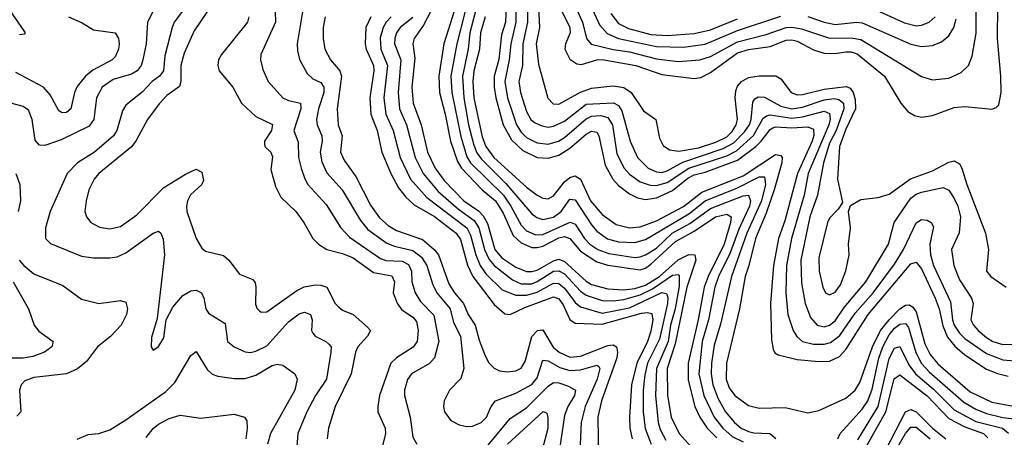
# Model space of a CAD drawing. Header units: inches. Extents: x 1305375 to 1407406, y 744550 to 841633.
# Tile 62 of 256: x 1325317 to 1328956, y 782196 to 783739. Entities that reach past the tile are written whole.
import ezdxf

# ---------------------------------------------------------------- set-up
doc = ezdxf.new("R2010")
doc.units = ezdxf.units.IN
doc.header["$MEASUREMENT"] = 0
doc.layers.add('B3728', color=7, linetype='Continuous')

msp = doc.modelspace()

# ---------------------------------------------------------------- linework, layer by layer
at = {"layer": 'B3728', "color": 5}
for points, elevation in [([(1327117.3, 783850), (1327111.8, 783730), (1327097.2, 783682.8), (1327087.7, 783592.3), (1327071, 783530), (1327070.2, 783490), (1327076.3, 783450), (1327104.3, 783350), (1327134.5, 783294.5), (1327176.1, 783256.1), (1327230, 783229.2), (1327270, 783226.7), (1327310, 783238.9), (1327350, 783264), (1327410, 783316.3), (1327430, 783326.4), (1327450, 783323.5), (1327457.5, 783310), (1327481, 783201), (1327509, 783150), (1327530, 783126.1), (1327570, 783095.7), (1327600.6, 783080.6), (1327630, 783074.1), (1327670, 783080.2), (1327730, 783107.2), (1327786.7, 783153.3), (1327810, 783165.6), (1327850, 783175), (1327970, 783219.9), (1328036.8, 783270), (1328057.7, 783290), (1328090, 783333.2), (1328100.8, 783339.2), (1328110, 783342.7), (1328170, 783338.8), (1328230, 783343), (1328250, 783334.7), (1328251.4, 783311.4), (1328245, 783290), (1328191.2, 783170), (1328144.5, 782995.5), (1328121.1, 782930), (1328102.5, 782830), (1328091.2, 782691.2), (1328095.7, 782555.7), (1328101.3, 782521.3), (1328108.2, 782508.2), (1328120.5, 782500.5), (1328190, 782483.8), (1328270, 782475.4), (1328310, 782477.7), (1328346, 782494), (1328370, 782520.7), (1328453.1, 782650), (1328610, 782837), (1328630, 782842.4), (1328650, 782818.5), (1328700.6, 782710), (1328715.3, 782670), (1328728, 782608), (1328746.1, 782566.1), (1328773, 782533), (1328810, 782500.7), (1328890, 782447.8), (1328930, 782431.7), (1328970, 782421.9)], 1620), ([(1327194.4, 783830), (1327193.5, 783730), (1327176.9, 783650), (1327175.7, 783570), (1327161.6, 783510), (1327168.1, 783470), (1327190, 783399.2), (1327206.5, 783370), (1327219, 783359), (1327246.1, 783346.1), (1327270, 783342.2), (1327290, 783344.9), (1327330, 783364), (1327410, 783427.3), (1327511.5, 783431.5), (1327530, 783421.5), (1327542.6, 783402.6), (1327573.3, 783290), (1327599.6, 783230), (1327639.5, 783190), (1327670, 783176.2), (1327690, 783174.5), (1327710, 783180.4), (1327767.5, 783212.5), (1327916.6, 783263.4), (1327955.6, 783284.4), (1327996, 783324), (1328013.6, 783350), (1328020.7, 783370), (1328026, 783434), (1328033.1, 783446.9), (1328046.4, 783453.6), (1328070, 783452.6), (1328130, 783419.2), (1328170, 783409.3), (1328210, 783415.1), (1328290, 783443.3), (1328327.7, 783447.7), (1328344.4, 783444.4), (1328361.4, 783430), (1328362, 783410), (1328333.8, 783330), (1328310, 783282.6), (1328287.4, 783210), (1328265.6, 783090), (1328237.5, 783010), (1328204.1, 782850), (1328206.7, 782766.7), (1328220.3, 782690), (1328239, 782639), (1328264.6, 782610), (1328290, 782604.3), (1328310, 782609.8), (1328330, 782625.9), (1328364.1, 782675.9), (1328443.7, 782770), (1328527.6, 782910), (1328548.2, 782990), (1328610, 783079.2), (1328630, 783094.4), (1328650, 783102.2), (1328730, 783119.3), (1328750, 783108.6), (1328770, 783077.7), (1328784, 783050), (1328793.5, 783010), (1328788.2, 782951.8), (1328760.7, 782890), (1328768.8, 782830), (1328790, 782777.1), (1328834.5, 782710), (1328840.7, 782690), (1328831.9, 782630), (1328841.9, 782610), (1328859.4, 782590), (1328890, 782564), (1328913.7, 782550), (1328950, 782538.8), (1329090, 782540.2)], 1660), ([(1325253.9, 783813.9), (1325337.5, 783690), (1325334.4, 783685.6), (1325316.9, 783683.1)], 1180), ([(1325820.9, 783790), (1325789.7, 783730), (1325785.2, 783650), (1325772, 783590), (1325765.8, 783570), (1325751.1, 783550), (1325730, 783537), (1325662.1, 783517.9), (1325622.1, 783490), (1325600.6, 783450), (1325591, 783370), (1325574.2, 783345.8), (1325470, 783294.9), (1325410, 783273.8), (1325390, 783275.6), (1325374.1, 783294.1), (1325363.6, 783370), (1325350, 783404.2), (1325330, 783418.7), (1325289.4, 783429.4)], 1240), ([(1326365.7, 783790), (1326343.1, 783650), (1326343.3, 783623.3), (1326351.3, 783591.3), (1326379.9, 783539.9), (1326400, 783520), (1326430, 783506.3), (1326441.6, 783490), (1326440.8, 783470), (1326421.4, 783410), (1326414.2, 783370), (1326416, 783350), (1326433.6, 783310), (1326435.4, 783290), (1326427.8, 783250), (1326433.8, 783213.8), (1326452.8, 783172.8), (1326509.2, 783110), (1326576.4, 782996.4), (1326603.4, 782963.5), (1326673.4, 782913.4), (1326701.7, 782901.7), (1326770, 782886.1), (1326801.5, 782861.5), (1326822.3, 782830), (1326843.1, 782763.1), (1326858.3, 782730), (1326907.7, 782670), (1326919.8, 782619.8), (1326946.6, 782570), (1326958.1, 782450), (1326947.5, 782412.5), (1326906, 782370), (1326886.2, 782330), (1326883.5, 782310), (1326887.3, 782290), (1326910, 782258.3), (1326941.4, 782241.4), (1326970, 782235.6), (1326990, 782236.8), (1327022.3, 782250), (1327042.4, 782270), (1327059.9, 782310), (1327075.5, 782330), (1327150, 782359), (1327210, 782390.5), (1327230, 782415.1), (1327250, 782480.9), (1327270, 782478.9), (1327313.7, 782453.7), (1327350, 782442.2), (1327390, 782444.6), (1327450, 782462.1), (1327457.1, 782457.1), (1327460.5, 782450), (1327451.1, 782411.1), (1327406.8, 782310), (1327391.9, 782250), (1327384.4, 782090)], 1360), ([(1327150.6, 783810), (1327150.9, 783730), (1327131.5, 783650), (1327126.1, 783590), (1327110.5, 783510), (1327120, 783450), (1327153.3, 783350), (1327170, 783323.1), (1327190, 783303.7), (1327230, 783284), (1327270, 783279), (1327308.6, 783290), (1327330, 783303.6), (1327410, 783372.8), (1327430, 783382.9), (1327464.7, 783384.7), (1327490, 783377.6), (1327507.9, 783350), (1327523.8, 783243.8), (1327550.7, 783190.7), (1327570, 783168.5), (1327610, 783139.9), (1327647.1, 783127.1), (1327670, 783126.5), (1327710, 783137.6), (1327789.3, 783190.7), (1327930, 783236), (1327965.9, 783254.1), (1328029.1, 783310.9), (1328065.1, 783374.9), (1328076.3, 783383.7), (1328090, 783387.4), (1328170, 783374.5), (1328210, 783380), (1328290, 783400.9), (1328310, 783391.7), (1328311.6, 783371.6), (1328306.7, 783350), (1328230.9, 783170), (1328215.9, 783090), (1328168.6, 782930), (1328150.8, 782830), (1328148, 782730), (1328155.3, 782650), (1328175.5, 782590), (1328188.6, 782568.6), (1328210, 782550.1), (1328250, 782539.4), (1328290, 782539.6), (1328313.8, 782546.2), (1328347.6, 782572.4), (1328405, 782655), (1328471.2, 782730), (1328550, 782835.6), (1328583.1, 782890), (1328630, 782988.5), (1328650, 783000.8), (1328670, 782998.3), (1328684.7, 782990), (1328693.3, 782973.3), (1328680.5, 782910), (1328682.9, 782870), (1328694.5, 782830), (1328756.5, 782696.5), (1328763.5, 782630), (1328769.9, 782609.9), (1328790, 782580.1), (1328810, 782561.3), (1328890, 782505.4), (1328950, 782481.9), (1329010, 782476.8)], 1640), ([(1327232.6, 783810), (1327238.1, 783710), (1327225.5, 783650), (1327234.8, 783574.8), (1327268.9, 783448.9), (1327288.2, 783428.2), (1327310, 783427), (1327390, 783471.3), (1327430, 783485.5), (1327510, 783495.1), (1327550, 783488.4), (1327576.3, 783470), (1327622.5, 783402.5), (1327668.3, 783370), (1327681.4, 783301.4), (1327694.6, 783274.6), (1327718.5, 783258.5), (1327753, 783253), (1327825.8, 783265.8), (1327890, 783285.8), (1327930, 783306.2), (1327950, 783325.4), (1327964.9, 783350), (1327969.9, 783370), (1327960.8, 783450), (1327963.7, 783476.3), (1327970, 783493.3), (1327984.1, 783510), (1328010, 783525.3), (1328050, 783531.9), (1328111.5, 783531.5), (1328130, 783520.2), (1328167.5, 783470), (1328190, 783461.8), (1328210, 783462.1), (1328290, 783482.8), (1328371.8, 783491.8), (1328385.9, 783485.9), (1328397, 783470), (1328404.5, 783444.5), (1328405.3, 783410), (1328370, 783334.4), (1328346.7, 783270), (1328339.3, 783150), (1328357.1, 783062.9), (1328341.6, 783038.4), (1328310, 783006), (1328302.2, 782990), (1328270, 782859.3), (1328271.9, 782810), (1328284.7, 782750), (1328294.9, 782730), (1328310, 782722.2), (1328330, 782732.1), (1328350, 782759), (1328370, 782810.5), (1328381.8, 782870), (1328379.8, 782910), (1328386.6, 782970), (1328379.6, 783030), (1328387.3, 783052.7), (1328425.9, 783074.1), (1328490, 783081.9), (1328530, 783094.2), (1328609.3, 783150.7), (1328690, 783179.9), (1328750, 783212.6), (1328770, 783217.3), (1328790, 783205.7), (1328798.8, 783190), (1328816.9, 783130), (1328886.1, 782950), (1328897.7, 782890), (1328890.2, 782810), (1328905.8, 782790), (1328962.9, 782750)], 1680), ([(1327320.3, 783770), (1327350.6, 783710), (1327350.9, 783690), (1327333.5, 783650), (1327331.8, 783630), (1327350, 783593.4), (1327375.6, 783575.6), (1327393.6, 783573.6), (1327450, 783591), (1327470, 783591.7), (1327593.7, 783570), (1327690, 783535.9), (1327810, 783521.6), (1327834.1, 783525.9), (1327870, 783543.3), (1327970, 783616.9), (1328010, 783628.6), (1328090, 783640.3), (1328150, 783662.9), (1328170, 783664.7), (1328190, 783659.8), (1328250, 783627), (1328290, 783615.1), (1328330, 783614.2), (1328370, 783620.2), (1328390, 783619.7), (1328412.3, 783612.3), (1328513.3, 783530), (1328573.6, 783430), (1328599.5, 783399.5), (1328624.3, 783384.3), (1328650, 783378.7), (1328690, 783385), (1328770, 783414.5), (1328810, 783418.2), (1328910, 783408), (1328925.7, 783414.3), (1328935.3, 783424.7), (1328944.2, 783470), (1328943.2, 783530), (1328930.3, 783670), (1328931.1, 783790)], 1720), ([(1327375.9, 783775.9), (1327397.5, 783730), (1327412.3, 783670), (1327428.6, 783648.6), (1327510, 783629.1), (1327570, 783620.7), (1327670, 783594.7), (1327750, 783584.8), (1327830, 783590.6), (1327870, 783603.3), (1327970, 783657.6), (1328076.1, 783683.9), (1328150, 783709.8), (1328170, 783711.9), (1328205.7, 783705.7), (1328310, 783670.6), (1328390, 783672), (1328425.4, 783665.4), (1328650, 783529.4), (1328690, 783516.8), (1328750, 783523.2), (1328795.9, 783544.1), (1328823.2, 783570), (1328836.4, 783603.6), (1328851.4, 783688.6), (1328851.1, 783810)], 1740), ([(1327428, 783790), (1327460.3, 783720.3), (1327488.3, 783688.3), (1327530, 783670), (1327670, 783640.1), (1327770, 783637.7), (1327850, 783648.5), (1327970, 783699.1), (1328130, 783751.6)], 1760), ([(1325497.7, 783750), (1325547.6, 783727.6), (1325590, 783701.2), (1325670.3, 783690), (1325682.3, 783670), (1325685.3, 783650), (1325682.6, 783630), (1325670, 783601.5), (1325659.4, 783590), (1325587.1, 783552.9), (1325560.1, 783530), (1325530, 783491.6), (1325519.7, 783470), (1325506.2, 783410), (1325490, 783396.1), (1325474.8, 783394.8), (1325462.1, 783402.1), (1325430, 783461.6), (1325404.7, 783490), (1325303.5, 783543.5)], 1220), ([(1325918.7, 783770), (1325888.6, 783730), (1325881, 783710), (1325854.1, 783605.9), (1325849.2, 783550), (1325833.6, 783530), (1325806.7, 783510), (1325770, 783471.5), (1325710, 783423.1), (1325697.4, 783402.6), (1325676.1, 783330), (1325663.8, 783310), (1325594.1, 783250), (1325530.4, 783209.6), (1325492.4, 783170), (1325430.1, 783030), (1325412.1, 782970), (1325412.4, 782930), (1325431.4, 782911.4), (1325545.7, 782865.7), (1325590, 782858.8), (1325650, 782858.4), (1325677.3, 782862.7), (1325710, 782877.4), (1325810, 782950.2), (1325830, 782957.4), (1325838.7, 782950), (1325847.6, 782927.6), (1325852.2, 782870), (1325824.7, 782635.3), (1325804.1, 782564.1), (1325802.8, 782530), (1325810, 782518), (1325830, 782531), (1325850, 782562.8), (1325859.1, 782630), (1325883.1, 782676.9), (1325920.3, 782719.7), (1325950, 782737.3), (1325970, 782739), (1325989.4, 782729.4), (1325997.8, 782710), (1326005.6, 782670), (1326014.7, 782654.7), (1326076.3, 782616.3), (1326085, 782550), (1326109.6, 782529.6), (1326150, 782511.4), (1326170, 782509.1), (1326190, 782513.6), (1326230, 782534), (1326310, 782622.1), (1326350, 782652.2), (1326370, 782657.9), (1326392, 782650), (1326397.7, 782630), (1326395.6, 782590), (1326400.5, 782580.5), (1326409.3, 782569.3), (1326448, 782550), (1326459.4, 782539.4), (1326467.7, 782530), (1326467.5, 782510), (1326451.1, 782410), (1326410.1, 782350), (1326378.4, 782290), (1326345.5, 782210), (1326341.9, 782161.9)], 1260), ([(1326011, 783770), (1325961.9, 783698.1), (1325924.7, 783615.3), (1325913, 783570), (1325913.2, 783510), (1325908, 783492), (1325861.6, 783458.4), (1325832.3, 783427.7), (1325789.1, 783370), (1325747.8, 783292.2), (1325730.8, 783269.2), (1325610.1, 783170), (1325592.7, 783150), (1325573.2, 783110), (1325563.1, 783070), (1325558.5, 783030), (1325564.2, 783010), (1325580.3, 782990), (1325612.6, 782972.6), (1325650, 782965.8), (1325690, 782974.5), (1325750, 783017.9), (1325850, 783118.5), (1325930, 783168.6), (1325970, 783186.8), (1325990, 783174.9), (1325995.9, 783144.1), (1325990.2, 783130), (1325947.9, 783092.1), (1325936.8, 783070), (1325933.4, 783050), (1325935.3, 783030), (1325969.2, 782930), (1325990, 782894.9), (1326003.5, 782883.5), (1326070, 782867.8), (1326090, 782850.2), (1326130, 782798.8), (1326178.6, 782778.6), (1326186.9, 782766.9), (1326189.5, 782750), (1326188.2, 782688.2), (1326193.1, 782673.1), (1326202.8, 782662.8), (1326210, 782657.6), (1326230, 782659.3), (1326341.9, 782738.1), (1326368.7, 782751.3), (1326410, 782759.2), (1326430, 782758.3), (1326452.2, 782750), (1326483.1, 782690), (1326496.1, 782676.1), (1326510, 782665.9), (1326550.1, 782650.1), (1326602.7, 782602.7), (1326613.2, 782590), (1326602.1, 782570), (1326566.5, 782530), (1326558.2, 782510), (1326542.4, 782430), (1326483, 782310), (1326458.5, 782230), (1326453.5, 782190)], 1280), ([(1326164.2, 783750), (1326159.6, 783730), (1326062.5, 783610), (1326051.9, 783590), (1326049.1, 783570), (1326054, 783550), (1326105, 783490), (1326136.5, 783430), (1326190, 783381), (1326251.6, 783351.6), (1326247.6, 783330), (1326221.4, 783290), (1326221.6, 783281.6), (1326222.9, 783270), (1326245.8, 783250), (1326251.9, 783231.9), (1326245.4, 783185.4), (1326262.4, 783122.4), (1326282.7, 783082.7), (1326337.1, 783030), (1326367.8, 782990), (1326400.2, 782930), (1326421, 782910), (1326452.1, 782890), (1326510, 782875), (1326550, 782858.8), (1326624.5, 782804.5), (1326693, 782793), (1326701.9, 782770), (1326697.9, 782730), (1326711.8, 782691.8), (1326728.4, 782668.4), (1326770, 782639.4), (1326783.5, 782623.5), (1326790.1, 782589.9), (1326786.2, 782550), (1326771.7, 782528.3), (1326709.6, 782490), (1326688.2, 782470), (1326647.1, 782350), (1326640.1, 782310), (1326641.2, 782290), (1326667.4, 782230), (1326669.1, 782210), (1326648.8, 782130)], 1320), ([(1326261.3, 783770), (1326262.4, 783730), (1326208.9, 783610), (1326207.5, 783590), (1326215.4, 783555.4), (1326235.9, 783510), (1326290.1, 783450.1), (1326310, 783440.4), (1326355.3, 783430), (1326356.6, 783410), (1326329.7, 783329.7), (1326346.9, 783286.9), (1326347.7, 783230), (1326357.4, 783190), (1326370.4, 783150.4), (1326382.5, 783130), (1326450, 783056.1), (1326504, 782970), (1326535.6, 782935.6), (1326650, 782857), (1326670, 782849), (1326730, 782846.7), (1326754.3, 782834.3), (1326764.5, 782810), (1326766.4, 782770), (1326778, 782730), (1326797.8, 782697.8), (1326847.2, 782647.2), (1326865.7, 782550), (1326850.1, 782490), (1326831.9, 782468.1), (1326764.6, 782430), (1326750, 782409.7), (1326739.3, 782370), (1326739, 782350), (1326760.6, 782270), (1326770, 782196.3), (1326784.5, 782170)], 1340), ([(1326445.8, 783750), (1326438.8, 783710), (1326438.7, 783670), (1326445.1, 783630), (1326465.2, 783590), (1326500.1, 783550), (1326507, 783530), (1326490.4, 783410), (1326494.4, 783350), (1326508.3, 783310), (1326502.9, 783250), (1326517, 783217.1), (1326559.6, 783159.6), (1326613.5, 783053.5), (1326647.3, 783007.3), (1326678.9, 782978.9), (1326710, 782960.1), (1326806.2, 782926.2), (1326848.9, 782890), (1326865.3, 782870), (1326903.2, 782763.2), (1326923.7, 782730), (1326957, 782690), (1326974.8, 782650), (1327000.1, 782610), (1327014.5, 782554.5), (1327037, 782497), (1327051.3, 782471.3), (1327070, 782451.8), (1327090, 782441.3), (1327117.6, 782437.6), (1327150, 782441.3), (1327170, 782451.3), (1327184.6, 782475.4), (1327210, 782567.7), (1327231, 782591), (1327250, 782592.6), (1327288.9, 782528.9), (1327310.1, 782510), (1327350, 782491.7), (1327390, 782495.1), (1327490, 782535.2), (1327510, 782537.7), (1327522.7, 782530), (1327526.5, 782510), (1327523.8, 782490), (1327467.2, 782330), (1327453, 782270), (1327456, 782116)], 1380), ([(1326614.3, 783750), (1326596.6, 783710), (1326594.2, 783650), (1326598.1, 783630), (1326624.1, 783570), (1326625.7, 783550), (1326610.8, 783450), (1326614.8, 783390), (1326638.7, 783330), (1326655.5, 783250), (1326688.2, 783170), (1326717.4, 783117.5), (1326743.6, 783083.6), (1326775.3, 783055.3), (1326850, 783011.8), (1326930, 782949.7), (1326946.6, 782926.6), (1326972, 782832), (1326992.1, 782790), (1327070, 782686.7), (1327110, 782651.8), (1327130, 782649.6), (1327184.2, 782675.8), (1327290, 782715), (1327310, 782707.1), (1327325.5, 782685.5), (1327350, 782630.7), (1327370, 782617.1), (1327470, 782613.8), (1327614.4, 782654.4), (1327637.5, 782657.5), (1327652.7, 782652.7), (1327657.1, 782630), (1327650, 782588.2), (1327637.7, 782550), (1327597.7, 782470), (1327578.4, 782390), (1327570.1, 782269.9), (1327572.1, 782230), (1327580.2, 782190)], 1420), ([(1326690, 783750), (1326672, 783730), (1326660.1, 783710), (1326648.7, 783671.3), (1326651.9, 783630), (1326676, 783570), (1326663, 783450), (1326669.8, 783390), (1326697.1, 783330), (1326723.1, 783230), (1326761.3, 783150), (1326821.6, 783081.6), (1326969.9, 782969.9), (1326983.3, 782943.3), (1327002.2, 782870), (1327019, 782830), (1327040.2, 782800.2), (1327100.3, 782740.3), (1327150, 782720.7), (1327190, 782721.1), (1327230, 782732), (1327290, 782765.8), (1327310, 782763.5), (1327330, 782747.1), (1327370, 782694.4), (1327390, 782677.9), (1327470, 782653.9), (1327570, 782674.7), (1327690, 782730.9), (1327707, 782727), (1327711.8, 782711.8), (1327710.6, 782690), (1327681.8, 782558.2), (1327637, 782470), (1327627.1, 782427.1), (1327621.3, 782370), (1327620.5, 782290), (1327628.1, 782228.1), (1327650.1, 782170)], 1440), ([(1326836.3, 783770), (1326810, 783719), (1326774.8, 783670), (1326769.7, 783650), (1326777.3, 783597.3), (1326766.6, 783490), (1326771.2, 783430), (1326800.9, 783350), (1326823.7, 783250), (1326852, 783190), (1326885.3, 783145.3), (1326958.5, 783070), (1327012.6, 783032.6), (1327030, 783014.3), (1327045.6, 782985.6), (1327073.6, 782890), (1327098.8, 782858.8), (1327150, 782824), (1327190, 782808.8), (1327210, 782808.1), (1327230, 782813.4), (1327290, 782848.1), (1327310, 782853.6), (1327330, 782845.5), (1327410, 782773.2), (1327430, 782760.8), (1327490, 782744.9), (1327550, 782741.3), (1327590, 782745.1), (1327630, 782757.4), (1327681.3, 782790), (1327750, 782851.2), (1327790, 782870.7), (1327812.4, 782870), (1327815.5, 782850), (1327782.7, 782750), (1327739.2, 782540.8), (1327709.3, 782450), (1327710.4, 782350.4), (1327724.5, 782270), (1327753.6, 782210), (1327810, 782148.2)], 1480), ([(1326923, 783770), (1326884.2, 783650), (1326866.1, 783530), (1326868.1, 783470), (1326889.8, 783390), (1326908.9, 783290), (1326935.4, 783215.4), (1326950, 783190.1), (1327026.2, 783110), (1327075.9, 783070), (1327104.1, 783024.1), (1327141, 782941), (1327170, 782914.9), (1327210, 782897.4), (1327230, 782896.7), (1327250, 782902.3), (1327310, 782933.4), (1327330, 782938), (1327350, 782930.9), (1327390, 782883.2), (1327450, 782844), (1327490, 782831.5), (1327610, 782814.4), (1327630, 782820.7), (1327650, 782835.9), (1327740.5, 782919.5), (1327810, 782957), (1327888.4, 783010), (1327930, 783020.1), (1327945.8, 783010), (1327944.3, 782990), (1327920.9, 782910), (1327861.4, 782790), (1327846.3, 782750), (1327824.4, 782630), (1327787.1, 782470), (1327786.9, 782406.9), (1327811.8, 782310), (1327830.6, 782270), (1327857.4, 782230), (1327893.7, 782193.7)], 1520), ([(1326963.2, 783770), (1326932.1, 783650), (1326910.9, 783530), (1326914.4, 783470), (1326947, 783307), (1326970, 783232.3), (1326983, 783210), (1327104.7, 783090), (1327132.7, 783050), (1327170, 782980.1), (1327190, 782958.9), (1327224.2, 782944.2), (1327250, 782945.5), (1327350.9, 782990.9), (1327370, 782983.4), (1327403.9, 782930), (1327423.5, 782910), (1327453.1, 782890), (1327494.6, 782874.6), (1327590, 782860.6), (1327610, 782862.2), (1327630, 782870.3), (1327670, 782895), (1327728.3, 782950), (1327793.8, 782986.2), (1327870, 783041.3), (1327990, 783087.9), (1328010.1, 783090), (1328017.9, 783070), (1328013.8, 783050), (1327974.9, 782965.1), (1327942, 782878), (1327899.4, 782790), (1327886.3, 782750), (1327862.8, 782630), (1327839.2, 782550), (1327826.3, 782430), (1327845, 782350), (1327883.6, 782270), (1327915.3, 782230), (1327950, 782199.1), (1327990, 782178.5)], 1540), ([(1327001.1, 783770), (1326981, 783690), (1326974.5, 783630), (1326953.7, 783530), (1326958, 783450), (1326976.2, 783350), (1326995.8, 783275.8), (1327007, 783247), (1327023.5, 783223.5), (1327114.2, 783134.2), (1327210, 783021.2), (1327227.7, 783007.7), (1327250, 783000.7), (1327290, 783009.3), (1327317.6, 783030), (1327350, 783075.7), (1327370, 783073.7), (1327430, 782980.5), (1327450, 782957.4), (1327488.8, 782928.8), (1327530, 782918.4), (1327590, 782916.1), (1327630, 782926.2), (1327790, 783021.8), (1327850.7, 783069.3), (1327970, 783117.8), (1328050, 783158.5), (1328070, 783158.1), (1328073.5, 783130), (1328058.5, 783070), (1328004.2, 782950), (1327947, 782790), (1327906.3, 782613.7), (1327883.5, 782536.5), (1327873, 782470), (1327872.2, 782430), (1327878.3, 782390), (1327898.2, 782338.2), (1327925.9, 782290), (1327958.6, 782250), (1327982.8, 782230), (1328010, 782217.5), (1328030, 782212), (1328089.3, 782209.3), (1328111.6, 782191.6)], 1560), ([(1327036.7, 783750), (1327019.6, 783690), (1327016.8, 783630), (1326995.7, 783550), (1326991.7, 783510), (1326995.6, 783450), (1327026.2, 783306.2), (1327039.6, 783270), (1327068.8, 783230), (1327190, 783120.1), (1327230, 783090.9), (1327250, 783079.9), (1327270, 783077.2), (1327290, 783088.5), (1327330, 783139.2), (1327350, 783155.2), (1327370, 783161.8), (1327390, 783150.1), (1327426.6, 783070), (1327470, 783019.5), (1327521.5, 782981.5), (1327570, 782970.1), (1327610, 782973.1), (1327670, 782995.6), (1327770, 783048.7), (1327838.1, 783101.9), (1327990, 783162), (1328110, 783240.3), (1328130, 783237.3), (1328134.5, 783230), (1328133.2, 783210), (1328105.4, 783110), (1328075.8, 783024.2), (1328036.5, 782930), (1328011.9, 782830), (1327997.5, 782790), (1327977.2, 782670), (1327929.1, 782470), (1327927.5, 782410), (1327938.6, 782378.6), (1327959.3, 782350), (1328010, 782313.5), (1328050, 782303.1), (1328145.9, 782305.9), (1328230, 782286), (1328270, 782294.4), (1328370, 782340.8), (1328404, 782370), (1328421.8, 782398.2), (1328468.3, 782530), (1328497.7, 782590), (1328529.7, 782630.3), (1328570, 782670.3), (1328590, 782684.4), (1328604.7, 782684.7), (1328617.2, 782677.2), (1328630, 782658.8), (1328661.7, 782541.7), (1328681.2, 782501.2), (1328710, 782467.7), (1328830, 782363.7), (1328910, 782325.4), (1328990, 782310.3)], 1580), ([(1327501.6, 783761.6), (1327530, 783725.3), (1327566.5, 783706.5), (1327650, 783683.6), (1327710, 783681), (1327810, 783688.2), (1327870, 783701.2), (1327970, 783742.4)], 1780), ([(1328230, 783751.3), (1328290, 783730.3), (1328330, 783721.6), (1328410, 783729.2), (1328430, 783727.2), (1328610, 783648), (1328650, 783640.3), (1328690, 783643.8), (1328723.4, 783656.6), (1328750, 783679), (1328769.6, 783710.4), (1328777.8, 783742.2)], 1760), ([(1328470, 783780.6), (1328586.8, 783726.8), (1328630, 783716.4), (1328650, 783718.4), (1328678.1, 783730), (1328699.9, 783750)], 1780), ([(1326770, 783746.4), (1326723.3, 783710), (1326709.2, 783690), (1326702.9, 783670), (1326702.6, 783650), (1326725.9, 783590), (1326715.9, 783470), (1326720.2, 783410), (1326746.2, 783350), (1326778.9, 783230), (1326808.3, 783170), (1326864, 783104), (1326938.9, 783038.9), (1326997.2, 782997.2), (1327013.7, 782970), (1327034.8, 782890), (1327052.3, 782852.3), (1327070.5, 782830.5), (1327138.1, 782778.1), (1327170, 782763.1), (1327210, 782763.4), (1327230, 782771.3), (1327290, 782809.4), (1327310, 782811.3), (1327330, 782799.8), (1327390, 782735.8), (1327410, 782721.4), (1327470, 782701.5), (1327510, 782699.7), (1327550, 782704.5), (1327610, 782722.4), (1327655, 782745), (1327730, 782795), (1327750, 782797.3), (1327753.6, 782793.6), (1327754.2, 782754.2), (1327739.1, 782670), (1327722.2, 782610), (1327713.5, 782550), (1327670.6, 782450), (1327666.4, 782350), (1327676.5, 782250), (1327684.3, 782224.3), (1327705.1, 782185.1)], 1460), ([(1325302.6, 783170), (1325318.2, 783130), (1325319.8, 783070), (1325311.6, 783030)], 1240), ([(1325315.1, 782850), (1325332.2, 782830), (1325370, 782799.8), (1325476.8, 782756.8), (1325545.8, 782705.8), (1325610, 782690.1), (1325690, 782701.3), (1325710, 782695.3), (1325716.1, 782670), (1325711.8, 782650), (1325692.4, 782610), (1325652.3, 782567.7), (1325605, 782530), (1325564, 782476), (1325531.5, 782448.5), (1325489.7, 782430.3), (1325370, 782416.9), (1325335.7, 782404.3), (1325323.2, 782390), (1325317.2, 782370), (1325321.7, 782290), (1325306.2, 782273.8)], 1240), ([(1325292.7, 782770), (1325350.2, 782670), (1325371, 782610), (1325388.5, 782588.5), (1325441.3, 782550), (1325436.5, 782530), (1325408.9, 782510), (1325365.8, 782494.2), (1325330, 782488.6), (1325271.3, 782488.7)], 1220), ([(1328340.2, 782190), (1328349.3, 782210), (1328430, 782299.4), (1328450.8, 782330), (1328466.8, 782373.2), (1328491.8, 782488.2), (1328506.9, 782530), (1328530, 782574.8), (1328550, 782598.9), (1328570, 782614.4), (1328590, 782616.7), (1328601.7, 782601.7), (1328628.6, 782508.6), (1328650, 782468.7), (1328678.3, 782438.3), (1328805.9, 782325.9), (1328850, 782300.1), (1328890, 782283.8), (1328950.7, 782269.3), (1329056.1, 782256.1)], 1560), ([(1325530, 782188.8), (1325570, 782205.7), (1325610, 782210.3), (1325650, 782223.6), (1325710, 782260.1), (1325856.6, 782363.4), (1325890, 782397.7), (1325950, 782498.3), (1325970, 782513.4), (1326010, 782446.5), (1326029, 782429), (1326050, 782421.9), (1326110, 782412.7), (1326150, 782412.8), (1326190, 782424.9), (1326250, 782461.1), (1326270, 782466.5), (1326290, 782462), (1326333.6, 782430), (1326342.7, 782410), (1326333.8, 782370), (1326244, 782210), (1326233.2, 782170)], 1240), ([(1328414.1, 782185.9), (1328489.7, 782310), (1328530, 782486.6), (1328550, 782524.7), (1328570, 782531.8), (1328603.3, 782463.3), (1328627.2, 782430), (1328693.4, 782373.4), (1328770, 782297.4), (1328850, 782254.1), (1328949.4, 782229.4), (1328971.4, 782211.4)], 1540), ([(1328417.1, 782110), (1328518, 782290), (1328548.7, 782411.3), (1328570, 782426.2), (1328670, 782349.6), (1328750, 782264.9), (1328810, 782234), (1328878.5, 782210), (1328894.3, 782194.3)], 1520), ([(1327030, 782144.7), (1327130, 782265.6), (1327190, 782305), (1327270, 782384.9), (1327290, 782397.7), (1327310, 782396.5), (1327344.7, 782384.7), (1327371.2, 782370), (1327367.3, 782350), (1327342.6, 782310), (1327330, 782276.4), (1327306.1, 782110)], 1340), ([(1328517.8, 782150), (1328590, 782290.4), (1328610, 782298.4), (1328630, 782290), (1328689.8, 782229.8), (1328739.6, 782190)], 1480), ([(1325784.4, 782195.6), (1325810, 782227.8), (1325830, 782243.7), (1325870, 782265), (1325910, 782277.5), (1325986.8, 782266.8), (1326110, 782281.3), (1326147.7, 782270), (1326156.4, 782256.4), (1326158.4, 782230), (1326153, 782190)], 1220), ([(1327119.5, 782170), (1327251.2, 782291.2), (1327255.5, 782290), (1327265, 782285), (1327269, 782269), (1327268.6, 782228.6), (1327247.7, 782150)], 1320), ([(1328521.4, 782090), (1328590, 782209.7), (1328610, 782232.9), (1328630, 782233.8), (1328681.5, 782190)], 1460)]:
    msp.add_lwpolyline(points, dxfattribs=dict(at, elevation=elevation))

doc.saveas('drawing.dxf')
